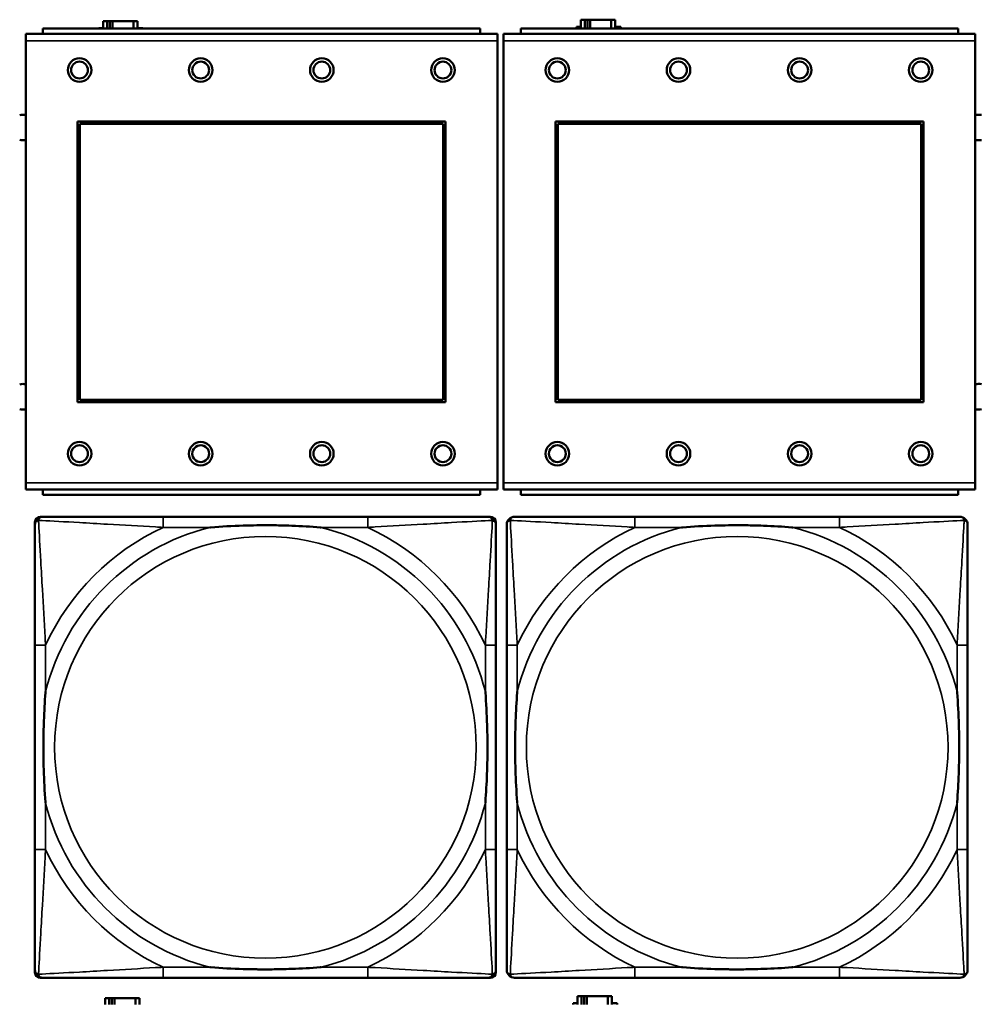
# Model space of a CAD drawing. Header units: inches. Extents: x 1.9 to 64.4, y 1.6 to 69.2.
# Tile 198 of 256: x 30.9 to 32.4, y 56.6 to 58.1. Entities that reach past the tile are written whole.
import ezdxf

# ---------------------------------------------------------------- set-up
doc = ezdxf.new("R2010")
doc.units = ezdxf.units.IN
doc.header["$MEASUREMENT"] = 0
doc.layers.add('Visible (ANSI)', color=7, linetype='Continuous', lineweight=50)
doc.layers.add('Visible Narrow (ANSI)', color=7, linetype='Continuous', lineweight=35)

msp = doc.modelspace()

# ---------------------------------------------------------------- linework, layer by layer
at = {"layer": 'Visible (ANSI)'}
for p, q in [((31.0784, 58.0726), (31.0726, 58.0726)), ((31.0726, 58.0726), (31.0726, 58.0614)), ((31.0784, 58.0726), (31.0824, 58.0726)), ((31.0784, 58.0614), (31.0784, 58.0726)), ((31.0824, 58.0614), (31.0824, 58.0726)), ((31.0824, 58.0726), (31.0865, 58.0726)), ((31.0865, 58.0726), (31.0865, 58.0614)), ((31.0865, 58.0726), (31.1177, 58.0726)), ((31.1177, 58.0726), (31.1177, 58.0614)), ((31.1236, 58.0726), (31.1177, 58.0726)), ((31.1236, 58.0614), (31.1236, 58.0726)), ((31.7884, 58.0746), (31.7826, 58.0746)), ((31.7826, 58.0746), (31.7826, 58.0614)), ((31.7884, 58.0746), (31.7924, 58.0746)), ((31.7884, 58.0614), (31.7884, 58.0746)), ((31.7924, 58.0614), (31.7924, 58.0746)), ((31.7924, 58.0746), (31.7965, 58.0746)), ((31.7965, 58.0746), (31.7965, 58.0614)), ((31.7965, 58.0746), (31.8277, 58.0746)), ((31.8277, 58.0746), (31.8277, 58.0614)), ((31.8336, 58.0746), (31.8277, 58.0746)), ((31.8336, 58.0614), (31.8336, 58.0746)), ((31.6586, 58.0534), (30.9576, 58.0534)), ((30.9576, 58.0434), (30.9576, 58.0534)), ((31.6331, 58.0614), (30.9831, 58.0614)), ((30.9831, 58.0534), (30.9831, 58.0614)), ((31.0661, 58.0614), (31.0661, 58.0621)), ((31.0661, 58.0621), (31.0726, 58.0621)), ((31.1236, 58.0621), (31.1317, 58.0621)), ((31.1317, 58.0621), (31.1317, 58.0614)), ((31.6331, 58.0614), (31.6331, 58.0534)), ((31.6586, 58.0534), (31.6586, 58.0434)), ((32.3686, 58.0534), (31.6676, 58.0534)), ((31.6676, 58.0434), (31.6676, 58.0534)), ((32.3431, 58.0614), (31.6931, 58.0614)), ((31.6931, 58.0534), (31.6931, 58.0614)), ((31.7761, 58.0614), (31.7761, 58.0641)), ((31.7761, 58.0641), (31.7826, 58.0641)), ((31.8336, 58.0641), (31.8417, 58.0641)), ((31.8417, 58.0641), (31.8417, 58.0614)), ((32.3431, 58.0614), (32.3431, 58.0534)), ((32.3686, 58.0534), (32.3686, 58.0434)), ((30.9576, 58.0434), (30.9576, 57.3864)), ((31.6586, 57.3864), (31.6586, 58.0434)), ((31.6676, 58.0434), (31.6676, 57.3864)), ((32.3686, 57.3864), (32.3686, 58.0434)), ((31.0346, 57.5064), (31.0346, 57.9234)), ((31.0346, 57.9234), (31.5816, 57.9234)), ((31.0382, 57.9198), (31.578, 57.9198)), ((31.0382, 57.51), (31.0382, 57.9198)), ((31.578, 57.9198), (31.578, 57.51)), ((31.5816, 57.9234), (31.5816, 57.5064)), ((31.7446, 57.5064), (31.7446, 57.9234)), ((31.7446, 57.9234), (32.2916, 57.9234)), ((31.7482, 57.9198), (32.288, 57.9198)), ((31.7482, 57.51), (31.7482, 57.9198)), ((32.288, 57.9198), (32.288, 57.51)), ((32.2916, 57.9234), (32.2916, 57.5064)), ((31.578, 57.51), (31.0382, 57.51)), ((32.288, 57.51), (31.7482, 57.51)), ((31.5816, 57.5064), (31.0346, 57.5064)), ((32.2916, 57.5064), (31.7446, 57.5064)), ((30.9576, 57.3764), (30.9576, 57.3864)), ((31.6586, 57.3864), (31.6586, 57.3764)), ((31.6676, 57.3764), (31.6676, 57.3864)), ((32.3686, 57.3864), (32.3686, 57.3764)), ((30.9576, 57.3764), (31.6586, 57.3764)), ((30.9831, 57.3764), (30.9831, 57.3684)), ((31.6331, 57.3684), (30.9831, 57.3684)), ((31.6331, 57.3684), (31.6331, 57.3764)), ((31.6676, 57.3764), (32.3686, 57.3764)), ((31.6931, 57.3764), (31.6931, 57.3684)), ((32.3431, 57.3684), (31.6931, 57.3684)), ((32.3431, 57.3684), (32.3431, 57.3764)), ((30.9792, 57.336), (30.9831, 57.336)), ((31.4658, 57.336), (31.1618, 57.336)), ((31.6445, 57.336), (31.6484, 57.336)), ((32.1668, 57.336), (31.8628, 57.336)), ((30.9713, 56.6589), (30.9713, 57.3281)), ((31.6563, 57.3281), (31.6563, 57.3242)), ((30.9713, 57.1455), (30.9713, 56.8415)), ((31.6563, 56.8415), (31.6563, 57.1455)), ((31.6723, 57.1455), (31.6723, 56.8415)), ((32.3573, 56.8415), (32.3573, 57.1455)), ((31.6563, 56.6628), (31.6563, 56.6589)), ((31.6484, 56.651), (30.9792, 56.651)), ((31.1618, 56.651), (31.4658, 56.651)), ((31.8628, 56.651), (32.1668, 56.651)), ((31.0814, 56.6206), (31.0756, 56.6206)), ((31.0756, 56.6206), (31.0756, 56.6116)), ((31.0814, 56.6206), (31.0854, 56.6206)), ((31.0814, 56.6116), (31.0814, 56.6206)), ((31.0854, 56.6116), (31.0854, 56.6206)), ((31.0854, 56.6206), (31.0895, 56.6206)), ((31.0895, 56.6206), (31.0895, 56.6116)), ((31.0895, 56.6206), (31.1207, 56.6206)), ((31.1207, 56.6206), (31.1207, 56.6116)), ((31.1266, 56.6206), (31.1207, 56.6206)), ((31.1266, 56.6116), (31.1266, 56.6206)), ((31.7834, 56.6236), (31.7776, 56.6236)), ((31.7776, 56.6236), (31.7776, 56.6116)), ((31.7834, 56.6236), (31.7874, 56.6236)), ((31.7834, 56.6116), (31.7834, 56.6236)), ((31.7874, 56.6116), (31.7874, 56.6236)), ((31.7874, 56.6236), (31.7915, 56.6236)), ((31.7915, 56.6236), (31.7915, 56.6116)), ((31.7915, 56.6236), (31.8227, 56.6236)), ((31.8227, 56.6236), (31.8227, 56.6116)), ((31.8286, 56.6236), (31.8227, 56.6236)), ((31.8286, 56.6116), (31.8286, 56.6236)), ((31.7711, 56.6116), (31.7711, 56.6131)), ((31.7711, 56.6131), (31.7776, 56.6131)), ((31.8286, 56.6131), (31.8367, 56.6131)), ((31.8367, 56.6131), (31.8367, 56.6116))]:
    msp.add_line(p, q, dxfattribs=at)
for centre, radius in [((31.0376, 57.9998), 0.0175), ((31.0376, 57.9998), 0.0125), ((31.2176, 57.9998), 0.0175), ((31.2176, 57.9998), 0.0125), ((31.3976, 57.9998), 0.0175), ((31.3976, 57.9998), 0.0125), ((31.5776, 57.9998), 0.0175), ((31.5776, 57.9998), 0.0125), ((31.7476, 57.9998), 0.0175), ((31.7476, 57.9998), 0.0125), ((31.9276, 57.9998), 0.0175), ((31.9276, 57.9998), 0.0125), ((32.1076, 57.9998), 0.0175), ((32.1076, 57.9998), 0.0125), ((32.2876, 57.9998), 0.0175), ((32.2876, 57.9998), 0.0125), ((31.0376, 57.4298), 0.0175), ((31.0376, 57.4298), 0.0125), ((31.2176, 57.4298), 0.0175), ((31.2176, 57.4298), 0.0125), ((31.3976, 57.4298), 0.0175), ((31.3976, 57.4298), 0.0125), ((31.5776, 57.4298), 0.0175), ((31.5776, 57.4298), 0.0125), ((31.7476, 57.4298), 0.0175), ((31.7476, 57.4298), 0.0125), ((31.9276, 57.4298), 0.0175), ((31.9276, 57.4298), 0.0125), ((32.1076, 57.4298), 0.0175), ((32.1076, 57.4298), 0.0125), ((32.2876, 57.4298), 0.0175), ((32.2876, 57.4298), 0.0125)]:
    msp.add_circle(centre, radius, dxfattribs=at)
for centre, radius, start, end in [((30.9533, 57.9144), 0.019, 76.7339, 104.1352), ((32.374, 57.9144), 0.019, 78.8629, 106.2916), ((30.9533, 57.9144), 0.019, 255.8648, 283.2661), ((32.374, 57.9144), 0.019, 253.7084, 281.1371), ((30.9533, 57.5144), 0.019, 76.7339, 104.1352), ((32.374, 57.5144), 0.019, 78.8629, 106.2916), ((30.9533, 57.5144), 0.019, 255.8648, 283.2661), ((32.374, 57.5144), 0.019, 253.7084, 281.1371), ((30.9792, 57.3281), 0.00787, 90, 180), ((30.9831, 57.3242), 0.0118, 90, 180), ((31.6445, 57.3242), 0.0118, 0, 90), ((31.6484, 57.3281), 0.00787, 0, 90), ((31.6841, 57.3242), 0.0118, 90, 180), ((32.3455, 57.3242), 0.0118, 0, 90), ((30.9831, 56.6628), 0.0118, 180, 270), ((31.6445, 56.6628), 0.0118, 270, 360), ((31.6841, 56.6628), 0.0118, 180, 270), ((32.3455, 56.6628), 0.0118, 270, 360), ((30.9792, 56.6589), 0.00787, 180, 270), ((31.6484, 56.6589), 0.00787, 270, 0)]:
    msp.add_arc(centre, radius, start, end, dxfattribs=at)
for points, knots in [([(31.1618, 57.336), (31.1583, 57.336), (31.1547, 57.336), (31.1511, 57.336), (31.1179, 57.336), (31.0842, 57.336), (31.0533, 57.336), (31.0264, 57.336), (31.0008, 57.336), (30.9874, 57.336), (30.9858, 57.336), (30.9843, 57.336), (30.9831, 57.336)], [0, 0, 0, 0, 0.0272471, 0.0272471, 0.0272471, 0.2790553, 0.2790553, 0.2790553, 0.4988354, 0.4988354, 0.4988354, 0.5252205, 0.5252205, 0.5252205, 0.5252205]), ([(31.6445, 57.336), (31.6296, 57.336), (31.588, 57.336), (31.5474, 57.336), (31.5208, 57.336), (31.493, 57.336), (31.4658, 57.336)], [-0.5252205, -0.5252205, -0.5252205, -0.5252205, -0.20743, -0.20743, -0.20743, 0, 0, 0, 0]), ([(31.8628, 57.336), (31.8593, 57.336), (31.8557, 57.336), (31.8521, 57.336), (31.8189, 57.336), (31.7852, 57.336), (31.7543, 57.336), (31.7274, 57.336), (31.7018, 57.336), (31.6884, 57.336), (31.6868, 57.336), (31.6853, 57.336), (31.6841, 57.336)], [0, 0, 0, 0, 0.0272471, 0.0272471, 0.0272471, 0.2790553, 0.2790553, 0.2790553, 0.4988354, 0.4988354, 0.4988354, 0.5252205, 0.5252205, 0.5252205, 0.5252205]), ([(32.3455, 57.336), (32.3306, 57.336), (32.289, 57.336), (32.2484, 57.336), (32.2218, 57.336), (32.194, 57.336), (32.1668, 57.336)], [-0.5252205, -0.5252205, -0.5252205, -0.5252205, -0.20743, -0.20743, -0.20743, 0, 0, 0, 0]), ([(30.9713, 57.3242), (30.9713, 57.3093), (30.9713, 57.2677), (30.9713, 57.2271), (30.9713, 57.2005), (30.9713, 57.1727), (30.9713, 57.1455)], [-0.5252205, -0.5252205, -0.5252205, -0.5252205, -0.20743, -0.20743, -0.20743, 0, 0, 0, 0]), ([(31.2311, 57.3203), (31.2315, 57.3203), (31.2319, 57.3203), (31.2484, 57.3216), (31.2645, 57.3224), (31.2875, 57.3231), (31.2942, 57.3233), (31.3033, 57.3234), (31.3058, 57.3234), (31.3099, 57.3234), (31.3115, 57.3234), (31.3146, 57.3234), (31.3161, 57.3234), (31.3197, 57.3234), (31.3218, 57.3234), (31.3279, 57.3234), (31.3321, 57.3233), (31.3418, 57.3231), (31.3474, 57.3229), (31.3672, 57.3222), (31.3812, 57.3214), (31.3957, 57.3203), (31.3961, 57.3203), (31.3966, 57.3203)], [-0.416114, -0.416114, -0.416114, -0.416114, -0.4127691, -0.4127691, -0.2896446, -0.2896446, -0.2388934, -0.2388934, -0.2201881, -0.2201881, -0.2080204, -0.2080204, -0.196499, -0.196499, -0.1809939, -0.1809939, -0.149741, -0.149741, -0.1073162, -0.1073162, 0, 0, 0.0033356, 0.0033356, 0.0033356, 0.0033356]), ([(31.6563, 57.1455), (31.6563, 57.149), (31.6563, 57.1526), (31.6563, 57.1562), (31.6563, 57.1894), (31.6563, 57.2231), (31.6563, 57.254), (31.6563, 57.2809), (31.6563, 57.3065), (31.6563, 57.3199), (31.6563, 57.3215), (31.6563, 57.323), (31.6563, 57.3242)], [0, 0, 0, 0, 0.0272471, 0.0272471, 0.0272471, 0.2790553, 0.2790553, 0.2790553, 0.4988354, 0.4988354, 0.4988354, 0.5252205, 0.5252205, 0.5252205, 0.5252205]), ([(31.6723, 57.3242), (31.6723, 57.3093), (31.6723, 57.2677), (31.6723, 57.2271), (31.6723, 57.2005), (31.6723, 57.1727), (31.6723, 57.1455)], [-0.5252205, -0.5252205, -0.5252205, -0.5252205, -0.20743, -0.20743, -0.20743, 0, 0, 0, 0]), ([(31.9321, 57.3203), (31.9325, 57.3203), (31.9329, 57.3203), (31.9494, 57.3216), (31.9655, 57.3224), (31.9885, 57.3231), (31.9952, 57.3233), (32.0043, 57.3234), (32.0068, 57.3234), (32.0109, 57.3234), (32.0125, 57.3234), (32.0156, 57.3234), (32.0171, 57.3234), (32.0207, 57.3234), (32.0228, 57.3234), (32.0289, 57.3234), (32.0331, 57.3233), (32.0428, 57.3231), (32.0484, 57.3229), (32.0682, 57.3222), (32.0822, 57.3214), (32.0967, 57.3203), (32.0971, 57.3203), (32.0976, 57.3203)], [-0.416114, -0.416114, -0.416114, -0.416114, -0.4127691, -0.4127691, -0.2896446, -0.2896446, -0.2388934, -0.2388934, -0.2201881, -0.2201881, -0.2080204, -0.2080204, -0.196499, -0.196499, -0.1809939, -0.1809939, -0.149741, -0.149741, -0.1073162, -0.1073162, 0, 0, 0.0033356, 0.0033356, 0.0033356, 0.0033356]), ([(32.3573, 57.1455), (32.3573, 57.149), (32.3573, 57.1526), (32.3573, 57.1562), (32.3573, 57.1894), (32.3573, 57.2231), (32.3573, 57.254), (32.3573, 57.2809), (32.3573, 57.3065), (32.3573, 57.3199), (32.3573, 57.3215), (32.3573, 57.323), (32.3573, 57.3242)], [0, 0, 0, 0, 0.0272471, 0.0272471, 0.0272471, 0.2790553, 0.2790553, 0.2790553, 0.4988354, 0.4988354, 0.4988354, 0.5252205, 0.5252205, 0.5252205, 0.5252205]), ([(30.987, 56.9108), (30.987, 56.9112), (30.987, 56.9116), (30.9857, 56.9281), (30.9849, 56.9442), (30.9842, 56.9671), (30.984, 56.9738), (30.9839, 56.983), (30.9839, 56.9855), (30.9839, 56.9896), (30.9839, 56.9912), (30.9839, 56.9943), (30.9839, 56.9958), (30.9839, 56.9994), (30.9839, 57.0015), (30.9839, 57.0076), (30.984, 57.0118), (30.9842, 57.0215), (30.9844, 57.0271), (30.9851, 57.0469), (30.9859, 57.0609), (30.987, 57.0754), (30.987, 57.0758), (30.987, 57.0762)], [-0.416114, -0.416114, -0.416114, -0.416114, -0.4127691, -0.4127691, -0.2896446, -0.2896446, -0.2388934, -0.2388934, -0.2201881, -0.2201881, -0.2080204, -0.2080204, -0.196499, -0.196499, -0.1809939, -0.1809939, -0.149741, -0.149741, -0.1073162, -0.1073162, 0, 0, 0.0033356, 0.0033356, 0.0033356, 0.0033356]), ([(31.6406, 57.0762), (31.6406, 57.0758), (31.6406, 57.0754), (31.6419, 57.0589), (31.6427, 57.0428), (31.6435, 57.0199), (31.6436, 57.0132), (31.6437, 57.004), (31.6437, 57.0015), (31.6437, 56.9974), (31.6438, 56.9958), (31.6438, 56.9927), (31.6438, 56.9912), (31.6437, 56.9876), (31.6437, 56.9856), (31.6437, 56.9794), (31.6436, 56.9752), (31.6434, 56.9655), (31.6432, 56.9599), (31.6425, 56.9402), (31.6417, 56.9261), (31.6406, 56.9116), (31.6406, 56.9112), (31.6406, 56.9108)], [-0.416114, -0.416114, -0.416114, -0.416114, -0.4127691, -0.4127691, -0.2896446, -0.2896446, -0.2388934, -0.2388934, -0.2201881, -0.2201881, -0.2080204, -0.2080204, -0.196499, -0.196499, -0.1809939, -0.1809939, -0.149741, -0.149741, -0.1073162, -0.1073162, 0, 0, 0.0033356, 0.0033356, 0.0033356, 0.0033356]), ([(31.688, 56.9108), (31.688, 56.9112), (31.688, 56.9116), (31.6867, 56.9281), (31.6859, 56.9442), (31.6852, 56.9671), (31.685, 56.9738), (31.6849, 56.983), (31.6849, 56.9855), (31.6849, 56.9896), (31.6849, 56.9912), (31.6849, 56.9943), (31.6849, 56.9958), (31.6849, 56.9994), (31.6849, 57.0015), (31.6849, 57.0076), (31.685, 57.0118), (31.6852, 57.0215), (31.6854, 57.0271), (31.6861, 57.0469), (31.6869, 57.0609), (31.688, 57.0754), (31.688, 57.0758), (31.688, 57.0762)], [-0.416114, -0.416114, -0.416114, -0.416114, -0.4127691, -0.4127691, -0.2896446, -0.2896446, -0.2388934, -0.2388934, -0.2201881, -0.2201881, -0.2080204, -0.2080204, -0.196499, -0.196499, -0.1809939, -0.1809939, -0.149741, -0.149741, -0.1073162, -0.1073162, 0, 0, 0.0033356, 0.0033356, 0.0033356, 0.0033356]), ([(32.3416, 57.0762), (32.3416, 57.0758), (32.3416, 57.0754), (32.3429, 57.0589), (32.3437, 57.0428), (32.3445, 57.0199), (32.3446, 57.0132), (32.3447, 57.004), (32.3447, 57.0015), (32.3447, 56.9974), (32.3448, 56.9958), (32.3448, 56.9927), (32.3448, 56.9912), (32.3447, 56.9876), (32.3447, 56.9856), (32.3447, 56.9794), (32.3446, 56.9752), (32.3444, 56.9655), (32.3442, 56.9599), (32.3435, 56.9402), (32.3427, 56.9261), (32.3416, 56.9116), (32.3416, 56.9112), (32.3416, 56.9108)], [-0.416114, -0.416114, -0.416114, -0.416114, -0.4127691, -0.4127691, -0.2896446, -0.2896446, -0.2388934, -0.2388934, -0.2201881, -0.2201881, -0.2080204, -0.2080204, -0.196499, -0.196499, -0.1809939, -0.1809939, -0.149741, -0.149741, -0.1073162, -0.1073162, 0, 0, 0.0033356, 0.0033356, 0.0033356, 0.0033356]), ([(30.9713, 56.8415), (30.9713, 56.8143), (30.9713, 56.7865), (30.9713, 56.7599), (30.9713, 56.7193), (30.9713, 56.6777), (30.9713, 56.6628)], [3.9382945, 3.9382945, 3.9382945, 3.9382945, 4.1457245, 4.1457245, 4.1457245, 4.463515, 4.463515, 4.463515, 4.463515]), ([(31.6563, 56.6628), (31.6563, 56.6777), (31.6563, 56.7193), (31.6563, 56.7599), (31.6563, 56.7865), (31.6563, 56.8143), (31.6563, 56.8415)], [-0.5252205, -0.5252205, -0.5252205, -0.5252205, -0.20743, -0.20743, -0.20743, 0, 0, 0, 0]), ([(31.6723, 56.8415), (31.6723, 56.8143), (31.6723, 56.7865), (31.6723, 56.7599), (31.6723, 56.7193), (31.6723, 56.6777), (31.6723, 56.6628)], [3.9382945, 3.9382945, 3.9382945, 3.9382945, 4.1457245, 4.1457245, 4.1457245, 4.463515, 4.463515, 4.463515, 4.463515]), ([(32.3573, 56.6628), (32.3573, 56.6777), (32.3573, 56.7193), (32.3573, 56.7599), (32.3573, 56.7865), (32.3573, 56.8143), (32.3573, 56.8415)], [-0.5252205, -0.5252205, -0.5252205, -0.5252205, -0.20743, -0.20743, -0.20743, 0, 0, 0, 0]), ([(31.3966, 56.6667), (31.3961, 56.6667), (31.3957, 56.6667), (31.3812, 56.6656), (31.3672, 56.6648), (31.3474, 56.6641), (31.3418, 56.6639), (31.3321, 56.6637), (31.3279, 56.6636), (31.3218, 56.6636), (31.3197, 56.6636), (31.3161, 56.6636), (31.3146, 56.6636), (31.3115, 56.6636), (31.3099, 56.6636), (31.3058, 56.6636), (31.3033, 56.6636), (31.2942, 56.6637), (31.2875, 56.6639), (31.2645, 56.6646), (31.2484, 56.6654), (31.2319, 56.6667), (31.2315, 56.6667), (31.2311, 56.6667)], [-0.4149464, -0.4149464, -0.4149464, -0.4149464, -0.41162, -0.41162, -0.3046026, -0.3046026, -0.2622958, -0.2622958, -0.23113, -0.23113, -0.215668, -0.215668, -0.2041787, -0.2041787, -0.1920448, -0.1920448, -0.1733916, -0.1733916, -0.1227817, -0.1227817, 0, 0, 0.0033356, 0.0033356, 0.0033356, 0.0033356]), ([(32.0976, 56.6667), (32.0971, 56.6667), (32.0967, 56.6667), (32.0822, 56.6656), (32.0682, 56.6648), (32.0484, 56.6641), (32.0428, 56.6639), (32.0331, 56.6637), (32.0289, 56.6636), (32.0228, 56.6636), (32.0207, 56.6636), (32.0171, 56.6636), (32.0156, 56.6636), (32.0125, 56.6636), (32.0109, 56.6636), (32.0068, 56.6636), (32.0043, 56.6636), (31.9952, 56.6637), (31.9885, 56.6639), (31.9655, 56.6646), (31.9494, 56.6654), (31.9329, 56.6667), (31.9325, 56.6667), (31.9321, 56.6667)], [-0.4149464, -0.4149464, -0.4149464, -0.4149464, -0.41162, -0.41162, -0.3046026, -0.3046026, -0.2622958, -0.2622958, -0.23113, -0.23113, -0.215668, -0.215668, -0.2041787, -0.2041787, -0.1920448, -0.1920448, -0.1733916, -0.1733916, -0.1227817, -0.1227817, 0, 0, 0.0033356, 0.0033356, 0.0033356, 0.0033356]), ([(30.9831, 56.651), (30.998, 56.651), (31.0396, 56.651), (31.0802, 56.651), (31.1068, 56.651), (31.1346, 56.651), (31.1618, 56.651)], [-0.5252205, -0.5252205, -0.5252205, -0.5252205, -0.20743, -0.20743, -0.20743, 0, 0, 0, 0]), ([(31.4658, 56.651), (31.493, 56.651), (31.5208, 56.651), (31.5474, 56.651), (31.588, 56.651), (31.6296, 56.651), (31.6445, 56.651)], [3.9382945, 3.9382945, 3.9382945, 3.9382945, 4.1457245, 4.1457245, 4.1457245, 4.463515, 4.463515, 4.463515, 4.463515]), ([(31.6841, 56.651), (31.699, 56.651), (31.7406, 56.651), (31.7812, 56.651), (31.8078, 56.651), (31.8356, 56.651), (31.8628, 56.651)], [-0.5252205, -0.5252205, -0.5252205, -0.5252205, -0.20743, -0.20743, -0.20743, 0, 0, 0, 0]), ([(32.1668, 56.651), (32.194, 56.651), (32.2218, 56.651), (32.2484, 56.651), (32.289, 56.651), (32.3306, 56.651), (32.3455, 56.651)], [3.9382945, 3.9382945, 3.9382945, 3.9382945, 4.1457245, 4.1457245, 4.1457245, 4.463515, 4.463515, 4.463515, 4.463515])]:
    msp.add_open_spline(points, degree=3, knots=knots, dxfattribs=at)
at = {"layer": 'Visible Narrow (ANSI)'}
for p, q in [((30.9576, 58.0434), (31.6586, 58.0434)), ((31.6676, 58.0434), (32.3686, 58.0434)), ((31.6586, 57.3864), (30.9576, 57.3864)), ((32.3686, 57.3864), (31.6676, 57.3864)), ((31.1618, 57.336), (31.1618, 57.3203)), ((31.4658, 57.336), (31.4658, 57.3203)), ((31.8628, 57.336), (31.8628, 57.3203)), ((32.1668, 57.336), (32.1668, 57.3203)), ((31.1618, 57.3203), (31.2311, 57.3203)), ((31.3966, 57.3203), (31.4658, 57.3203)), ((31.8628, 57.3203), (31.9321, 57.3203)), ((32.0976, 57.3203), (32.1668, 57.3203)), ((30.987, 57.1455), (30.9713, 57.1455)), ((30.987, 57.0762), (30.987, 57.1455)), ((31.6563, 57.1455), (31.6406, 57.1455)), ((31.6406, 57.1455), (31.6406, 57.0762)), ((31.688, 57.1455), (31.6723, 57.1455)), ((31.688, 57.0762), (31.688, 57.1455)), ((32.3573, 57.1455), (32.3416, 57.1455)), ((32.3416, 57.1455), (32.3416, 57.0762)), ((30.987, 56.8415), (30.987, 56.9108)), ((31.6406, 56.9108), (31.6406, 56.8415)), ((31.688, 56.8415), (31.688, 56.9108)), ((32.3416, 56.9108), (32.3416, 56.8415)), ((30.987, 56.8415), (30.9713, 56.8415)), ((31.6563, 56.8415), (31.6406, 56.8415)), ((31.688, 56.8415), (31.6723, 56.8415)), ((32.3573, 56.8415), (32.3416, 56.8415)), ((31.1618, 56.6667), (31.1618, 56.651)), ((31.2311, 56.6667), (31.1618, 56.6667)), ((31.4658, 56.6667), (31.3966, 56.6667)), ((31.4658, 56.6667), (31.4658, 56.651)), ((31.8628, 56.6667), (31.8628, 56.651)), ((31.9321, 56.6667), (31.8628, 56.6667)), ((32.1668, 56.6667), (32.0976, 56.6667)), ((32.1668, 56.6667), (32.1668, 56.651))]:
    msp.add_line(p, q, dxfattribs=at)
for centre in [(31.3138, 56.9935), (32.0148, 56.9935)]:
    msp.add_circle(centre, 0.3133, dxfattribs=at)
for centre, radius, start, end in [((31.3138, 56.9935), 0.3371, 104.2103, 165.7897), ((31.3138, 56.9935), 0.3604, 114.9407, 155.0593), ((31.3138, 56.9935), 0.3371, 14.2103, 75.7897), ((31.3138, 56.9935), 0.3604, 24.9407, 65.0593), ((32.0148, 56.9935), 0.3371, 104.2103, 165.7897), ((32.0148, 56.9935), 0.3604, 114.9407, 155.0593), ((32.0148, 56.9935), 0.3371, 14.2103, 75.7897), ((32.0148, 56.9935), 0.3604, 24.9407, 65.0593), ((31.3138, 56.9935), 0.3371, 194.2103, 255.7897), ((31.3138, 56.9935), 0.3371, 284.2103, 345.7897), ((32.0148, 56.9935), 0.3371, 194.2103, 255.7897), ((32.0148, 56.9935), 0.3371, 284.2103, 345.7897), ((31.3138, 56.9935), 0.3604, 204.9407, 245.0593), ((31.3138, 56.9935), 0.3604, 294.9407, 335.0593), ((32.0148, 56.9935), 0.3604, 204.9407, 245.0593), ((32.0148, 56.9935), 0.3604, 294.9407, 335.0593)]:
    msp.add_arc(centre, radius, start, end, dxfattribs=at)
for points, knots in [([(30.9766, 57.3307), (30.9768, 57.3313), (30.977, 57.3319), (30.9775, 57.3329), (30.9778, 57.3334), (30.9784, 57.3341), (30.9787, 57.3344), (30.9791, 57.3347), (30.9792, 57.3348), (30.9796, 57.3351), (30.9799, 57.3352), (30.9805, 57.3355), (30.9809, 57.3357), (30.9819, 57.3359), (30.9825, 57.336), (30.9831, 57.336)], [-0.00012419, -0.00012419, -0.00012419, -0.00012419, 0.00449537, 0.00449537, 0.00977487, 0.00977487, 0.01307456, 0.01307456, 0.0147244, 0.0147244, 0.01736415, 0.01736415, 0.02158775, 0.02158775, 0.02627331, 0.02627331, 0.02627331, 0.02627331]), ([(31.6445, 57.336), (31.6451, 57.336), (31.6457, 57.3359), (31.6467, 57.3357), (31.6471, 57.3355), (31.6478, 57.3352), (31.648, 57.3351), (31.6484, 57.3348), (31.6485, 57.3347), (31.6489, 57.3344), (31.6492, 57.3341), (31.6498, 57.3334), (31.6501, 57.3329), (31.6506, 57.3319), (31.6509, 57.3313), (31.651, 57.3307)], [-0.02627331, -0.02627331, -0.02627331, -0.02627331, -0.02158775, -0.02158775, -0.01736415, -0.01736415, -0.0147244, -0.0147244, -0.01307456, -0.01307456, -0.00977487, -0.00977487, -0.00449537, -0.00449537, 0.00012419, 0.00012419, 0.00012419, 0.00012419]), ([(31.6776, 57.3307), (31.6778, 57.3313), (31.678, 57.3319), (31.6785, 57.3329), (31.6788, 57.3334), (31.6794, 57.3341), (31.6797, 57.3344), (31.6801, 57.3347), (31.6802, 57.3348), (31.6806, 57.3351), (31.6809, 57.3352), (31.6815, 57.3355), (31.6819, 57.3357), (31.6829, 57.3359), (31.6835, 57.336), (31.6841, 57.336)], [-0.00012419, -0.00012419, -0.00012419, -0.00012419, 0.00449537, 0.00449537, 0.00977487, 0.00977487, 0.01307456, 0.01307456, 0.0147244, 0.0147244, 0.01736415, 0.01736415, 0.02158775, 0.02158775, 0.02627331, 0.02627331, 0.02627331, 0.02627331]), ([(32.3455, 57.336), (32.3461, 57.336), (32.3467, 57.3359), (32.3477, 57.3357), (32.3481, 57.3355), (32.3488, 57.3352), (32.349, 57.3351), (32.3494, 57.3348), (32.3495, 57.3347), (32.3499, 57.3344), (32.3502, 57.3341), (32.3508, 57.3334), (32.3511, 57.3329), (32.3516, 57.3319), (32.3519, 57.3313), (32.352, 57.3307)], [-0.02627331, -0.02627331, -0.02627331, -0.02627331, -0.02158775, -0.02158775, -0.01736415, -0.01736415, -0.0147244, -0.0147244, -0.01307456, -0.01307456, -0.00977487, -0.00977487, -0.00449537, -0.00449537, 0.00012419, 0.00012419, 0.00012419, 0.00012419]), ([(30.9713, 57.3242), (30.9713, 57.3248), (30.9714, 57.3254), (30.9716, 57.3264), (30.9718, 57.3268), (30.9721, 57.3275), (30.9722, 57.3277), (30.9725, 57.3281), (30.9726, 57.3282), (30.9729, 57.3286), (30.9732, 57.3289), (30.9739, 57.3295), (30.9744, 57.3298), (30.9755, 57.3303), (30.976, 57.3306), (30.9766, 57.3307)], [-0.02627331, -0.02627331, -0.02627331, -0.02627331, -0.02158775, -0.02158775, -0.01736415, -0.01736415, -0.0147244, -0.0147244, -0.01307456, -0.01307456, -0.00977487, -0.00977487, -0.00449537, -0.00449537, 0.00012419, 0.00012419, 0.00012419, 0.00012419]), ([(30.987, 57.1455), (30.9868, 57.1492), (30.9866, 57.153), (30.9851, 57.1803), (30.9837, 57.2045), (30.9815, 57.2424), (30.9807, 57.2564), (30.9787, 57.2916), (30.9776, 57.3118), (30.9768, 57.3272), (30.9767, 57.329), (30.9766, 57.3307)], [0, 0, 0, 0, 0.0278591, 0.0278591, 0.201273, 0.201273, 0.3066357, 0.3066357, 0.475216, 0.475216, 0.5007189, 0.5007189, 0.5007189, 0.5007189]), ([(30.9766, 57.3307), (30.9783, 57.3306), (30.9801, 57.3305), (30.9955, 57.3297), (31.0157, 57.3287), (31.0509, 57.3267), (31.0649, 57.3258), (31.1028, 57.3236), (31.127, 57.3222), (31.1543, 57.3207), (31.1581, 57.3205), (31.1618, 57.3203)], [-0.5007189, -0.5007189, -0.5007189, -0.5007189, -0.475216, -0.475216, -0.3066357, -0.3066357, -0.201273, -0.201273, -0.0278591, -0.0278591, 0, 0, 0, 0]), ([(31.4658, 57.3203), (31.4695, 57.3205), (31.4733, 57.3207), (31.5006, 57.3222), (31.5248, 57.3236), (31.5627, 57.3258), (31.5767, 57.3267), (31.612, 57.3287), (31.6321, 57.3297), (31.6475, 57.3305), (31.6493, 57.3306), (31.651, 57.3307)], [0, 0, 0, 0, 0.0278591, 0.0278591, 0.201273, 0.201273, 0.3066357, 0.3066357, 0.475216, 0.475216, 0.5007189, 0.5007189, 0.5007189, 0.5007189]), ([(31.651, 57.3307), (31.651, 57.329), (31.6509, 57.3272), (31.65, 57.3118), (31.649, 57.2916), (31.647, 57.2564), (31.6461, 57.2424), (31.6439, 57.2045), (31.6425, 57.1803), (31.641, 57.153), (31.6408, 57.1492), (31.6406, 57.1455)], [-0.5007189, -0.5007189, -0.5007189, -0.5007189, -0.475216, -0.475216, -0.3066357, -0.3066357, -0.201273, -0.201273, -0.0278591, -0.0278591, 0, 0, 0, 0]), ([(31.651, 57.3307), (31.6516, 57.3306), (31.6522, 57.3303), (31.6532, 57.3298), (31.6537, 57.3295), (31.6544, 57.3289), (31.6547, 57.3286), (31.655, 57.3282), (31.6551, 57.3281), (31.6554, 57.3277), (31.6555, 57.3275), (31.6558, 57.3268), (31.656, 57.3264), (31.6563, 57.3254), (31.6563, 57.3248), (31.6563, 57.3242)], [-0.00012419, -0.00012419, -0.00012419, -0.00012419, 0.00449537, 0.00449537, 0.00977487, 0.00977487, 0.01307456, 0.01307456, 0.0147244, 0.0147244, 0.01736415, 0.01736415, 0.02158775, 0.02158775, 0.02627331, 0.02627331, 0.02627331, 0.02627331]), ([(31.6723, 57.3242), (31.6723, 57.3248), (31.6724, 57.3254), (31.6726, 57.3264), (31.6728, 57.3268), (31.6731, 57.3275), (31.6732, 57.3277), (31.6735, 57.3281), (31.6736, 57.3282), (31.6739, 57.3286), (31.6742, 57.3289), (31.6749, 57.3295), (31.6754, 57.3298), (31.6765, 57.3303), (31.677, 57.3306), (31.6776, 57.3307)], [-0.02627331, -0.02627331, -0.02627331, -0.02627331, -0.02158775, -0.02158775, -0.01736415, -0.01736415, -0.0147244, -0.0147244, -0.01307456, -0.01307456, -0.00977487, -0.00977487, -0.00449537, -0.00449537, 0.00012419, 0.00012419, 0.00012419, 0.00012419]), ([(31.688, 57.1455), (31.6878, 57.1492), (31.6876, 57.153), (31.6861, 57.1803), (31.6847, 57.2045), (31.6825, 57.2424), (31.6817, 57.2564), (31.6797, 57.2916), (31.6786, 57.3118), (31.6778, 57.3272), (31.6777, 57.329), (31.6776, 57.3307)], [0, 0, 0, 0, 0.0278591, 0.0278591, 0.201273, 0.201273, 0.3066357, 0.3066357, 0.475216, 0.475216, 0.5007189, 0.5007189, 0.5007189, 0.5007189]), ([(31.6776, 57.3307), (31.6793, 57.3306), (31.6811, 57.3305), (31.6965, 57.3297), (31.7167, 57.3287), (31.7519, 57.3267), (31.7659, 57.3258), (31.8038, 57.3236), (31.828, 57.3222), (31.8553, 57.3207), (31.8591, 57.3205), (31.8628, 57.3203)], [-0.5007189, -0.5007189, -0.5007189, -0.5007189, -0.475216, -0.475216, -0.3066357, -0.3066357, -0.201273, -0.201273, -0.0278591, -0.0278591, 0, 0, 0, 0]), ([(32.1668, 57.3203), (32.1705, 57.3205), (32.1743, 57.3207), (32.2016, 57.3222), (32.2258, 57.3236), (32.2637, 57.3258), (32.2777, 57.3267), (32.313, 57.3287), (32.3331, 57.3297), (32.3485, 57.3305), (32.3503, 57.3306), (32.352, 57.3307)], [0, 0, 0, 0, 0.0278591, 0.0278591, 0.201273, 0.201273, 0.3066357, 0.3066357, 0.475216, 0.475216, 0.5007189, 0.5007189, 0.5007189, 0.5007189]), ([(32.352, 57.3307), (32.352, 57.329), (32.3519, 57.3272), (32.351, 57.3118), (32.35, 57.2916), (32.348, 57.2564), (32.3471, 57.2424), (32.3449, 57.2045), (32.3435, 57.1803), (32.342, 57.153), (32.3418, 57.1492), (32.3416, 57.1455)], [-0.5007189, -0.5007189, -0.5007189, -0.5007189, -0.475216, -0.475216, -0.3066357, -0.3066357, -0.201273, -0.201273, -0.0278591, -0.0278591, 0, 0, 0, 0]), ([(32.352, 57.3307), (32.3526, 57.3306), (32.3532, 57.3303), (32.3542, 57.3298), (32.3547, 57.3295), (32.3554, 57.3289), (32.3557, 57.3286), (32.356, 57.3282), (32.3561, 57.3281), (32.3564, 57.3277), (32.3565, 57.3275), (32.3568, 57.3268), (32.357, 57.3264), (32.3573, 57.3254), (32.3573, 57.3248), (32.3573, 57.3242)], [-0.00012419, -0.00012419, -0.00012419, -0.00012419, 0.00449537, 0.00449537, 0.00977487, 0.00977487, 0.01307456, 0.01307456, 0.0147244, 0.0147244, 0.01736415, 0.01736415, 0.02158775, 0.02158775, 0.02627331, 0.02627331, 0.02627331, 0.02627331]), ([(30.9766, 56.6563), (30.9767, 56.658), (30.9768, 56.6598), (30.9776, 56.6752), (30.9787, 56.6954), (30.9807, 56.7306), (30.9815, 56.7446), (30.9837, 56.7825), (30.9851, 56.8067), (30.9866, 56.834), (30.9868, 56.8378), (30.987, 56.8415)], [-4.4390134, -4.4390134, -4.4390134, -4.4390134, -4.4135105, -4.4135105, -4.2449302, -4.2449302, -4.1395675, -4.1395675, -3.9661536, -3.9661536, -3.9382945, -3.9382945, -3.9382945, -3.9382945]), ([(31.6406, 56.8415), (31.6408, 56.8378), (31.641, 56.834), (31.6425, 56.8067), (31.6439, 56.7825), (31.6461, 56.7446), (31.647, 56.7306), (31.649, 56.6954), (31.65, 56.6752), (31.6509, 56.6598), (31.651, 56.658), (31.651, 56.6563)], [0, 0, 0, 0, 0.0278591, 0.0278591, 0.201273, 0.201273, 0.3066357, 0.3066357, 0.475216, 0.475216, 0.5007189, 0.5007189, 0.5007189, 0.5007189]), ([(31.6776, 56.6563), (31.6777, 56.658), (31.6778, 56.6598), (31.6786, 56.6752), (31.6797, 56.6954), (31.6817, 56.7306), (31.6825, 56.7446), (31.6847, 56.7825), (31.6861, 56.8067), (31.6876, 56.834), (31.6878, 56.8378), (31.688, 56.8415)], [-4.4390134, -4.4390134, -4.4390134, -4.4390134, -4.4135105, -4.4135105, -4.2449302, -4.2449302, -4.1395675, -4.1395675, -3.9661536, -3.9661536, -3.9382945, -3.9382945, -3.9382945, -3.9382945]), ([(32.3416, 56.8415), (32.3418, 56.8378), (32.342, 56.834), (32.3435, 56.8067), (32.3449, 56.7825), (32.3471, 56.7446), (32.348, 56.7306), (32.35, 56.6954), (32.351, 56.6752), (32.3519, 56.6598), (32.352, 56.658), (32.352, 56.6563)], [0, 0, 0, 0, 0.0278591, 0.0278591, 0.201273, 0.201273, 0.3066357, 0.3066357, 0.475216, 0.475216, 0.5007189, 0.5007189, 0.5007189, 0.5007189]), ([(30.9766, 56.6563), (30.976, 56.6564), (30.9755, 56.6567), (30.9744, 56.6572), (30.9739, 56.6575), (30.9732, 56.6581), (30.9729, 56.6584), (30.9726, 56.6588), (30.9725, 56.6589), (30.9722, 56.6593), (30.9721, 56.6595), (30.9718, 56.6602), (30.9716, 56.6606), (30.9714, 56.6616), (30.9713, 56.6622), (30.9713, 56.6628)], [-0.00012419, -0.00012419, -0.00012419, -0.00012419, 0.00449537, 0.00449537, 0.00977487, 0.00977487, 0.01307456, 0.01307456, 0.0147244, 0.0147244, 0.01736415, 0.01736415, 0.02158775, 0.02158775, 0.02627331, 0.02627331, 0.02627331, 0.02627331]), ([(31.1618, 56.6667), (31.1581, 56.6665), (31.1543, 56.6663), (31.127, 56.6648), (31.1028, 56.6634), (31.0649, 56.6612), (31.0509, 56.6603), (31.0157, 56.6584), (30.9955, 56.6573), (30.9801, 56.6565), (30.9783, 56.6564), (30.9766, 56.6563)], [0, 0, 0, 0, 0.0278591, 0.0278591, 0.201273, 0.201273, 0.3066357, 0.3066357, 0.475216, 0.475216, 0.5007189, 0.5007189, 0.5007189, 0.5007189]), ([(31.651, 56.6563), (31.6493, 56.6564), (31.6475, 56.6565), (31.6321, 56.6573), (31.612, 56.6584), (31.5767, 56.6603), (31.5627, 56.6612), (31.5248, 56.6634), (31.5006, 56.6648), (31.4733, 56.6663), (31.4695, 56.6665), (31.4658, 56.6667)], [-4.4390134, -4.4390134, -4.4390134, -4.4390134, -4.4135105, -4.4135105, -4.2449302, -4.2449302, -4.1395675, -4.1395675, -3.9661536, -3.9661536, -3.9382945, -3.9382945, -3.9382945, -3.9382945]), ([(31.6563, 56.6628), (31.6563, 56.6622), (31.6563, 56.6616), (31.656, 56.6606), (31.6558, 56.6602), (31.6555, 56.6595), (31.6554, 56.6593), (31.6551, 56.6589), (31.655, 56.6588), (31.6547, 56.6584), (31.6544, 56.6581), (31.6537, 56.6575), (31.6532, 56.6572), (31.6522, 56.6567), (31.6516, 56.6564), (31.651, 56.6563)], [-0.02627331, -0.02627331, -0.02627331, -0.02627331, -0.02158775, -0.02158775, -0.01736415, -0.01736415, -0.0147244, -0.0147244, -0.01307456, -0.01307456, -0.00977487, -0.00977487, -0.00449537, -0.00449537, 0.00012419, 0.00012419, 0.00012419, 0.00012419]), ([(31.6776, 56.6563), (31.677, 56.6564), (31.6765, 56.6567), (31.6754, 56.6572), (31.6749, 56.6575), (31.6742, 56.6581), (31.6739, 56.6584), (31.6736, 56.6588), (31.6735, 56.6589), (31.6732, 56.6593), (31.6731, 56.6595), (31.6728, 56.6602), (31.6726, 56.6606), (31.6724, 56.6616), (31.6723, 56.6622), (31.6723, 56.6628)], [-0.00012419, -0.00012419, -0.00012419, -0.00012419, 0.00449537, 0.00449537, 0.00977487, 0.00977487, 0.01307456, 0.01307456, 0.0147244, 0.0147244, 0.01736415, 0.01736415, 0.02158775, 0.02158775, 0.02627331, 0.02627331, 0.02627331, 0.02627331]), ([(31.8628, 56.6667), (31.8591, 56.6665), (31.8553, 56.6663), (31.828, 56.6648), (31.8038, 56.6634), (31.7659, 56.6612), (31.7519, 56.6603), (31.7167, 56.6584), (31.6965, 56.6573), (31.6811, 56.6565), (31.6793, 56.6564), (31.6776, 56.6563)], [0, 0, 0, 0, 0.0278591, 0.0278591, 0.201273, 0.201273, 0.3066357, 0.3066357, 0.475216, 0.475216, 0.5007189, 0.5007189, 0.5007189, 0.5007189]), ([(32.352, 56.6563), (32.3503, 56.6564), (32.3485, 56.6565), (32.3331, 56.6573), (32.313, 56.6584), (32.2777, 56.6603), (32.2637, 56.6612), (32.2258, 56.6634), (32.2016, 56.6648), (32.1743, 56.6663), (32.1705, 56.6665), (32.1668, 56.6667)], [-4.4390134, -4.4390134, -4.4390134, -4.4390134, -4.4135105, -4.4135105, -4.2449302, -4.2449302, -4.1395675, -4.1395675, -3.9661536, -3.9661536, -3.9382945, -3.9382945, -3.9382945, -3.9382945]), ([(32.3573, 56.6628), (32.3573, 56.6622), (32.3573, 56.6616), (32.357, 56.6606), (32.3568, 56.6602), (32.3565, 56.6595), (32.3564, 56.6593), (32.3561, 56.6589), (32.356, 56.6588), (32.3557, 56.6584), (32.3554, 56.6581), (32.3547, 56.6575), (32.3542, 56.6572), (32.3532, 56.6567), (32.3526, 56.6564), (32.352, 56.6563)], [-0.02627331, -0.02627331, -0.02627331, -0.02627331, -0.02158775, -0.02158775, -0.01736415, -0.01736415, -0.0147244, -0.0147244, -0.01307456, -0.01307456, -0.00977487, -0.00977487, -0.00449537, -0.00449537, 0.00012419, 0.00012419, 0.00012419, 0.00012419]), ([(30.9831, 56.651), (30.9825, 56.651), (30.9819, 56.6511), (30.9809, 56.6513), (30.9805, 56.6515), (30.9799, 56.6518), (30.9796, 56.6519), (30.9792, 56.6522), (30.9791, 56.6523), (30.9787, 56.6526), (30.9784, 56.6529), (30.9778, 56.6536), (30.9775, 56.6541), (30.977, 56.6551), (30.9768, 56.6557), (30.9766, 56.6563)], [-0.02627331, -0.02627331, -0.02627331, -0.02627331, -0.02158775, -0.02158775, -0.01736415, -0.01736415, -0.0147244, -0.0147244, -0.01307456, -0.01307456, -0.00977487, -0.00977487, -0.00449537, -0.00449537, 0.00012419, 0.00012419, 0.00012419, 0.00012419]), ([(31.651, 56.6563), (31.6509, 56.6557), (31.6506, 56.6551), (31.6501, 56.6541), (31.6498, 56.6536), (31.6492, 56.6529), (31.6489, 56.6526), (31.6485, 56.6523), (31.6484, 56.6522), (31.648, 56.6519), (31.6478, 56.6518), (31.6471, 56.6515), (31.6467, 56.6513), (31.6457, 56.6511), (31.6451, 56.651), (31.6445, 56.651)], [-0.00012419, -0.00012419, -0.00012419, -0.00012419, 0.00449537, 0.00449537, 0.00977487, 0.00977487, 0.01307456, 0.01307456, 0.0147244, 0.0147244, 0.01736415, 0.01736415, 0.02158775, 0.02158775, 0.02627331, 0.02627331, 0.02627331, 0.02627331]), ([(31.6841, 56.651), (31.6835, 56.651), (31.6829, 56.6511), (31.6819, 56.6513), (31.6815, 56.6515), (31.6809, 56.6518), (31.6806, 56.6519), (31.6802, 56.6522), (31.6801, 56.6523), (31.6797, 56.6526), (31.6794, 56.6529), (31.6788, 56.6536), (31.6785, 56.6541), (31.678, 56.6551), (31.6778, 56.6557), (31.6776, 56.6563)], [-0.02627331, -0.02627331, -0.02627331, -0.02627331, -0.02158775, -0.02158775, -0.01736415, -0.01736415, -0.0147244, -0.0147244, -0.01307456, -0.01307456, -0.00977487, -0.00977487, -0.00449537, -0.00449537, 0.00012419, 0.00012419, 0.00012419, 0.00012419]), ([(32.352, 56.6563), (32.3519, 56.6557), (32.3516, 56.6551), (32.3511, 56.6541), (32.3508, 56.6536), (32.3502, 56.6529), (32.3499, 56.6526), (32.3495, 56.6523), (32.3494, 56.6522), (32.349, 56.6519), (32.3488, 56.6518), (32.3481, 56.6515), (32.3477, 56.6513), (32.3467, 56.6511), (32.3461, 56.651), (32.3455, 56.651)], [-0.00012419, -0.00012419, -0.00012419, -0.00012419, 0.00449537, 0.00449537, 0.00977487, 0.00977487, 0.01307456, 0.01307456, 0.0147244, 0.0147244, 0.01736415, 0.01736415, 0.02158775, 0.02158775, 0.02627331, 0.02627331, 0.02627331, 0.02627331])]:
    msp.add_open_spline(points, degree=3, knots=knots, dxfattribs=at)

doc.saveas('drawing.dxf')
